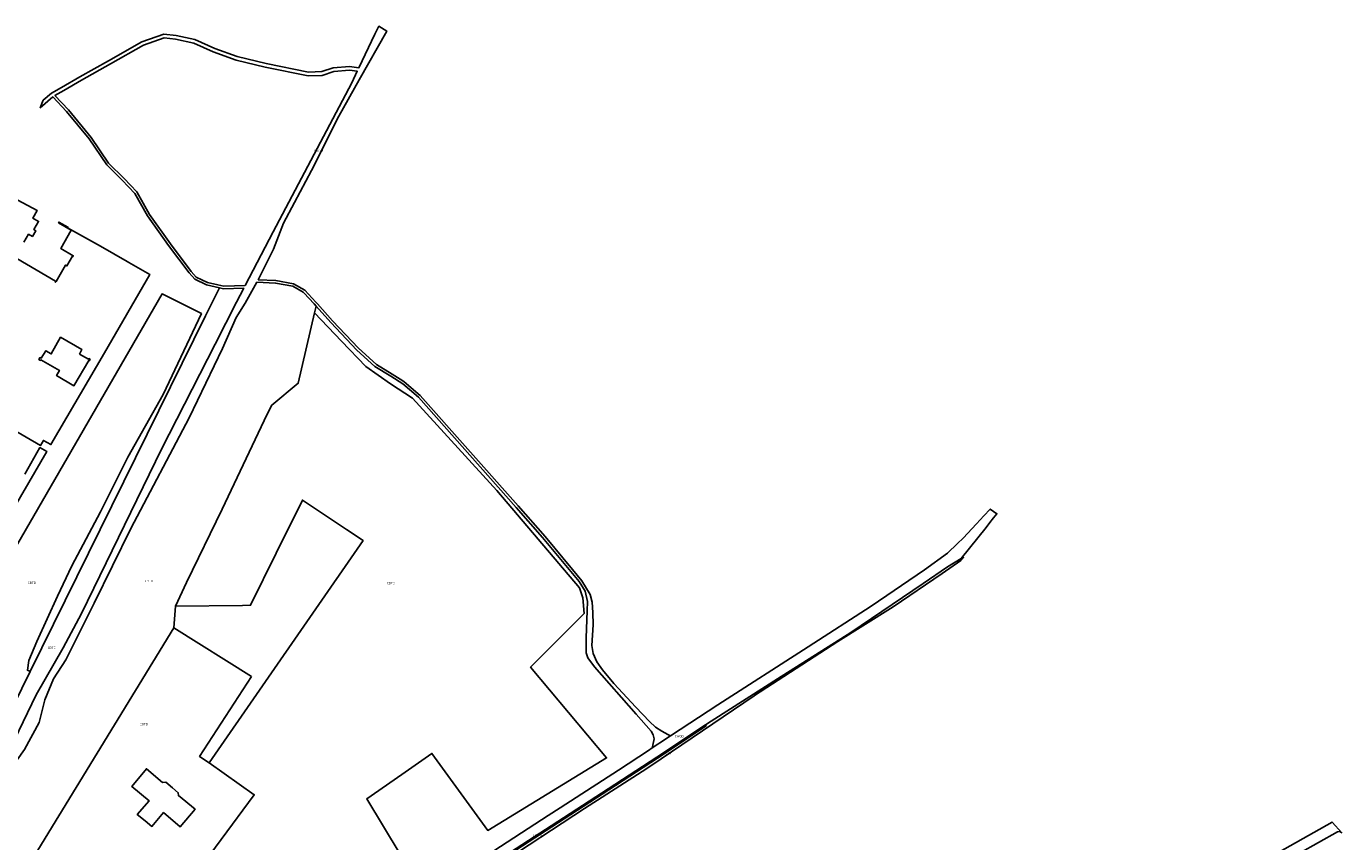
# Model space of a CAD drawing. Header units: metres. Extents: x 159597 to 163409, y 443622 to 446014.
# Tile 45 of 68: x 160619 to 161147, y 445660 to 445987. Entities that reach past the tile are written whole.
import ezdxf
from ezdxf.enums import TextEntityAlignment as Align

# ---------------------------------------------------------------- set-up
doc = ezdxf.new("R2010")
doc.units = ezdxf.units.M
doc.header["$LTSCALE"] = 4
for name, color, linetype in [('CBTD', 7, 'CONTINUOUS'), ('COTD', 7, 'CONTINUOUS'), ('COWG', 7, 'CONTINUOUS'), ('CWGD', 7, 'CONTINUOUS'), ('G_BTD', 3, 'CONTINUOUS'), ('G_OTD', 32, 'CONTINUOUS'), ('G_OWG', 6, 'CONTINUOUS'), ('G_WGD', 7, 'CONTINUOUS')]:
    doc.layers.add(name, color=color, linetype=linetype)
doc.styles.add('ISO', font='ISO')

msp = doc.modelspace()

# ---------------------------------------------------------------- linework, layer by layer
at = {"layer": 'G_BTD', "linetype": 'Continuous', "transparency": 33554687}
for points in [[(160573.138, 445709.592), (160577.051, 445713.28), (160673.126, 445879.334), (160688.936, 445871.43), (160673.549, 445838.983), (160659.373, 445813.874), (160648.379, 445791.968), (160636.974, 445770.241), (160631.127, 445758.139), (160622.879, 445739.921), (160619.672, 445732.258), (160619.106, 445728.38), (160620.179, 445727.851)], [(160696.148, 445881.793), (160690.619, 445870.588), (160620.179, 445727.851)], [(160734.935, 445874.431), (160734.248, 445871.753)], [(160678.552, 445754.083), (160682.936, 445763.561), (160697.299, 445792.979), (160715.296, 445831.05), (160717.22, 445834.756), (160727.755, 445843.509), (160734.248, 445871.753)], [(160775.343, 445643.503), (160755.27, 445676.864), (160769.353, 445686.644), (160781.442, 445695.039), (160803.813, 445664.134), (160851.506, 445693.272), (160821.028, 445729.644), (160842.577, 445751.209), (160842.037, 445757.386), (160840.654, 445761.494), (160807.453, 445800.547), (160773.587, 445837.456), (160764.809, 445843.21), (160754.933, 445850.156), (160745.144, 445860.343), (160734.248, 445871.753)], [(160678.552, 445754.083), (160705.352, 445754.403), (160708.625, 445754.442), (160718.951, 445775.315), (160729.486, 445796.613), (160747.137, 445784.846), (160753.827, 445780.386), (160691.969, 445691.215)], [(160807.166, 445649.754), (160842.624, 445672.937), (160865.747, 445687.811), (160869.226, 445690.049), (160910.739, 445718.107), (160910.89, 445718.209), (160944.392, 445739.887), (160966.563, 445753.846), (160986.215, 445767.203), (160993.66, 445772.349), (160994.808, 445773.571), (160993.886, 445773.217)], [(160677.908, 445745.44), (160678.552, 445754.083)], [(160555.519, 445676.14), (160589.501, 445665.687), (160620.179, 445727.851)]]:
    msp.add_lwpolyline(points, dxfattribs=at)
at = {"layer": 'G_OTD', "linetype": 'Continuous', "transparency": 33554687}
for points in [[(160617.674, 445900.132), (160619.553, 445903.28), (160621.133, 445902.393), (160622.441, 445904.683), (160621.685, 445905.115), (160623.551, 445908.379), (160621.324, 445909.639), (160623.072, 445912.719), (160615.297, 445916.903)], [(160612.805, 445825.16), (160624.388, 445818.594), (160625.525, 445820.599), (160628.557, 445818.88), (160649.999, 445855.632), (160668.253, 445887.102), (160659.832, 445891.94), (160659.193, 445892.298), (160648.466, 445898.45), (160635.166, 445905.89), (160635.317, 445906.146), (160631.737, 445908.101), (160631.598, 445907.89), (160636.685, 445904.948), (160632.455, 445897.548), (160637.516, 445894.62), (160637.344, 445894.32), (160637.144, 445894.434), (160634.938, 445890.575), (160634.417, 445890.873), (160630.636, 445884.355), (160630.422, 445883.981), (160630.205, 445884.105), (160630.419, 445884.48), (160614.874, 445893.474)], [(160639.946, 445855.141), (160643.571, 445853.113), (160643.718, 445853.375), (160644.221, 445853.093), (160643.906, 445852.532), (160643.705, 445852.645), (160637.782, 445842.498), (160630.777, 445846.586), (160631.934, 445848.659), (160624.47, 445852.852), (160624.351, 445852.639), (160623.688, 445853.009), (160624.111, 445853.765), (160624.588, 445853.498), (160626.492, 445856.557), (160628.669, 445855.276), (160632.426, 445861.974), (160640.971, 445856.973), (160639.946, 445855.141)], [(160568.502, 445715.941), (160626.917, 445816.068), (160624.078, 445817.678), (160618.052, 445807.077)], [(160621.621, 445653.68), (160623.249, 445656.266), (160677.908, 445745.44)], [(160677.908, 445745.44), (160708.993, 445725.949)], [(160691.969, 445691.215), (160688.212, 445693.861), (160708.993, 445725.949)], [(160673.317, 445683.434), (160674.581, 445683.564), (160677.277, 445681.283), (160679.652, 445679.274), (160679.72, 445678.164), (160686.383, 445672.676), (160680.454, 445665.635), (160673.769, 445671.29), (160669.088, 445665.772), (160666.332, 445668.011), (160663.205, 445670.552), (160667.957, 445675.97), (160660.943, 445681.828), (160666.828, 445688.921), (160673.317, 445683.434)], [(160691.969, 445691.215), (160710.104, 445678.443), (160683.547, 445642.628)]]:
    msp.add_lwpolyline(points, dxfattribs=at)
at = {"layer": 'G_OWG', "linetype": 'Continuous', "transparency": 33554687}
msp.add_lwpolyline([(160891.193, 445706.474), (160891.469, 445706.057), (160871.931, 445693.116), (160852.436, 445680.404), (160829.58, 445665.638), (160808.634, 445652.041), (160805.162, 445649.793), (160790.517, 445640.308), (160790.304, 445640.168), (160772.9, 445628.244), (160764.551, 445622.122), (160759.334, 445618.651), (160756.827, 445617.128)], dxfattribs=at)
at = {"layer": 'G_WGD', "linetype": 'Continuous', "transparency": 33554687}
for points in [[(160877.12, 445702.043), (160876.337, 445702.47), (160874.679, 445703.374), (160874.028, 445703.775), (160873.677, 445703.992), (160871.173, 445705.534), (160868.754, 445707.81), (160863.286, 445713.584), (160854.423, 445723.034), (160849.865, 445728.581), (160847.645, 445731.841), (160846.191, 445735.099), (160845.591, 445738.323), (160846.118, 445746.636), (160846.039, 445751.6), (160845.772, 445755.677), (160844.982, 445758.714), (160841.591, 445764.289), (160837.892, 445768.818), (160826.821, 445782.06), (160816, 445794.279), (160776.697, 445838.587), (160770.328, 445844.116), (160769.753, 445844.47), (160765.421, 445847.14), (160759.131, 445851.013), (160752.014, 445857.52), (160741.546, 445868.522), (160735.482, 445875.322), (160734.866, 445876.012), (160730.391, 445880.828), (160725.9, 445883.375), (160718.795, 445884.681), (160711.728, 445884.972), (160717.853, 445897.316), (160721.853, 445907.636), (160726.246, 445915.986), (160733.108, 445928.806), (160744.137, 445950.654), (160752.203, 445965.23), (160763.278, 445984.727), (160760.175, 445986.635), (160758.505, 445983.537), (160752.126, 445970.017), (160748.399, 445970.568), (160741.774, 445969.988), (160737.185, 445968.463), (160731.843, 445968.301), (160714.856, 445971.742), (160703.241, 445974.538), (160694.256, 445977.783), (160686.327, 445981.324), (160678.779, 445983.017), (160673.844, 445983.507), (160665.01, 445980.483), (160651.67, 445972.858), (160640.101, 445966.324), (160632.757, 445962.1), (160628.76, 445959.801), (160625.426, 445956.965), (160624.233, 445953.981), (160629.324, 445958.311), (160634.78, 445952.448), (160643.845, 445941.513), (160650.905, 445931.055), (160657.147, 445924.9), (160662.251, 445919.615), (160667.222, 445910.652), (160675.72, 445898.779), (160684.02, 445887.716), (160686.259, 445885.276), (160691.025, 445882.949), (160696.148, 445881.793)], [(160678.539, 445981.533), (160685.853, 445979.894), (160693.694, 445976.391), (160702.809, 445973.1), (160714.532, 445970.278), (160731.715, 445966.797), (160737.449, 445966.971), (160742.08, 445968.51), (160748.355, 445969.058), (160751.458, 445968.599), (160749.262, 445963.944), (160717.702, 445904.255), (160706.435, 445882.643), (160697.924, 445882.416), (160695.494, 445882.965), (160691.359, 445883.899), (160686.867, 445886.092), (160684.79, 445888.356), (160676.526, 445899.371), (160668.068, 445911.188), (160663.061, 445920.215), (160657.857, 445925.604), (160651.679, 445931.697), (160644.647, 445942.113), (160635.532, 445953.108), (160630.164, 445958.877), (160633.769, 445960.951), (160640.843, 445965.02), (160652.412, 445971.554), (160665.63, 445979.111), (160674.02, 445981.983), (160678.539, 445981.533)], [(160601.737, 445660.358), (160600.957, 445661.842), (160602.414, 445667.69), (160604.711, 445673.912), (160611.32, 445687.448), (160617.939, 445696.561), (160623.776, 445707.426), (160626.096, 445716.537), (160629.53, 445724.89), (160634.472, 445732.569), (160637.072, 445737.692), (160645.888, 445755.253), (160660.571, 445785.279), (160684.058, 445829.629), (160697.444, 445857.4), (160702.884, 445869.799), (160706.506, 445875.581), (160711.21, 445883.991), (160718.683, 445883.685), (160725.554, 445882.421), (160729.763, 445880.034), (160729.987, 445879.793), (160734.126, 445875.338), (160734.935, 445874.431)], [(160594.947, 445662.435), (160595.518, 445662.991), (160598.908, 445667.786), (160608.767, 445689.961), (160622.635, 445718.586), (160633.474, 445737.381), (160640.773, 445751.141), (160672.843, 445817.027), (160694.456, 445859.133), (160702.953, 445875.962), (160705.907, 445881.629), (160697.826, 445881.414), (160696.148, 445881.793)], [(160734.935, 445874.431), (160740.81, 445867.844), (160751.314, 445856.806), (160758.527, 445850.211), (160764.897, 445846.288), (160769.734, 445843.308), (160775.993, 445837.875), (160815.252, 445793.615), (160825.808, 445781.696), (160840.53, 445763.948), (160842.962, 445760.13), (160843.821, 445755.979), (160843.685, 445752.272), (160843.284, 445741.378), (160843.322, 445735.402), (160843.973, 445733.349), (160846.711, 445729.713), (160863.339, 445710.812), (160869.429, 445703.968), (160870.213, 445702.528), (160870.58, 445700.956), (160870.098, 445698.416), (160869.879, 445697.26)], [(160993.886, 445773.217), (161003.807, 445785.672), (161005.383, 445787.713), (161006.777, 445789.518), (161008.198, 445791.16), (161005.506, 445793.046), (161002.933, 445790.295), (161000, 445787.16), (160994.63, 445781.312), (160992.417, 445779.223), (160988.366, 445775.4), (160979.12, 445768.665), (160957.768, 445754.096), (160932.435, 445737.747), (160896.148, 445714.588), (160877.12, 445702.043)], [(160891.193, 445706.474), (160893.524, 445708.018), (160921.628, 445725.908), (160949.559, 445743.591), (160978.638, 445763.249), (160988.298, 445769.887), (160993.886, 445773.217)], [(160891.193, 445706.474), (160871.656, 445693.534), (160852.164, 445680.823), (160829.308, 445666.058), (160808.362, 445652.461), (160804.89, 445650.213), (160790.244, 445640.727), (160790.025, 445640.583), (160772.611, 445628.652), (160764.265, 445622.532), (160759.066, 445619.073), (160756.113, 445617.279)], [(160869.879, 445697.26), (160872.039, 445698.692), (160872.475, 445698.981), (160872.912, 445699.269), (160877.12, 445702.043)], [(160869.879, 445697.26), (160868.3, 445696.213), (160856.333, 445688.279), (160832.881, 445673.238), (160828.032, 445670.083), (160803.656, 445654.22), (160800.648, 445652.233)], [(161106.779, 445642.163), (161144.806, 445663.604), (161145.475, 445663.727), (161145.816, 445663.79), (161146.54, 445663.22), (161142.705, 445667.54), (161101.609, 445644.363)]]:
    msp.add_lwpolyline(points, dxfattribs=at)

# ---------------------------------------------------------------- texts
at = {"layer": 'CBTD', "transparency": 33554687, "style": 'ISO'}
for p in [(160620.898, 445763.454), (160667.946, 445764.196), (160765.029, 445763.354), (160628.851, 445737.395), (160875.818, 445695.098)]:
    msp.add_text('CBTD', height=0.9, dxfattribs=at).set_placement(p, align=Align.MIDDLE_CENTER)
at = {"layer": 'COTD', "transparency": 33554687, "style": 'ISO'}
msp.add_text('COTD', height=0.9, dxfattribs=at).set_placement((160665.863, 445706.774), align=Align.MIDDLE_CENTER)
at = {"layer": 'COWG', "transparency": 33554687, "style": 'ISO'}
msp.add_text('COWG', height=0.9, dxfattribs=at).set_placement((160823.791, 445662.179), align=Align.MIDDLE_CENTER)
at = {"layer": 'CWGD', "transparency": 33554687, "style": 'ISO'}
for p in [(160736.034, 445936.764), (160880.698, 445701.963)]:
    msp.add_text('CWGD', height=0.9, dxfattribs=at).set_placement(p, align=Align.MIDDLE_CENTER)

doc.saveas('drawing.dxf')
